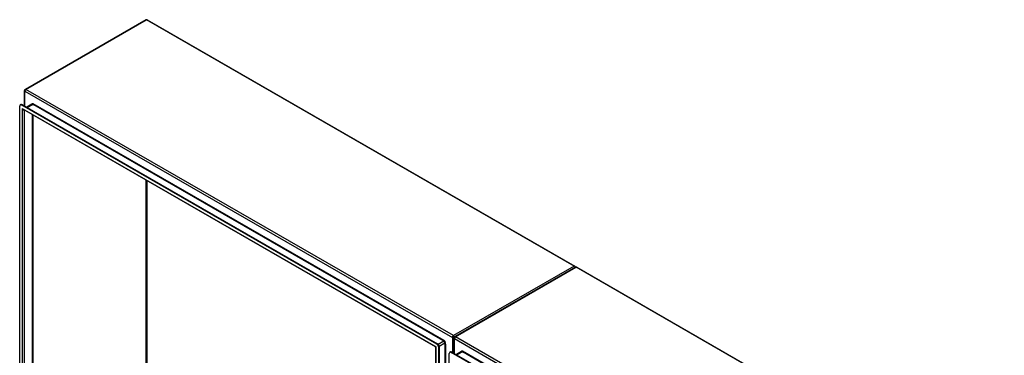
# Model space of a CAD drawing. Header units: inches. Extents: x 18 to 430, y 47 to 208.
# Tile 112 of 112: x 362 to 430, y 181 to 205. Entities that reach past the tile are written whole.
import ezdxf

# ---------------------------------------------------------------- set-up
doc = ezdxf.new("R2010")
doc.units = ezdxf.units.IN
doc.header["$MEASUREMENT"] = 0
doc.layers.add('Visible Edges(ANSI)', color=7, linetype='Continuous', lineweight=25)
doc.layers.add('Visible Tangent Edges(ANSI)', color=7, linetype='Continuous', lineweight=25)

msp = doc.modelspace()

# ---------------------------------------------------------------- linework, layer by layer
at = {"layer": 'Visible Edges(ANSI)'}
for p, q in [((370.472, 204.582), (362.127, 199.776)), ((370.571, 204.582), (400.129, 187.56)), ((362.077, 198.638), (362.077, 199.69)), ((361.75, 169.52), (361.75, 198.61)), ((361.791, 198.701), (361.839, 198.728)), ((390.586, 182.166), (361.889, 198.691)), ((361.938, 198.719), (390.634, 182.194)), ((390.5, 181.973), (362.017, 198.376)), ((362.599, 198.746), (362.245, 198.542)), ((362.656, 198.007), (362.656, 169.899)), ((400.171, 187.48), (391.825, 182.674)), ((400.269, 187.48), (429.828, 170.458)), ((391.776, 181.536), (391.776, 182.588)), ((390.515, 153.102), (390.515, 181.946)), ((390.725, 152.834), (390.725, 181.925)), ((390.773, 152.862), (390.773, 181.953)), ((391.449, 152.418), (391.449, 181.508)), ((391.49, 181.599), (391.538, 181.626)), ((420.284, 165.064), (391.588, 181.589)), ((391.636, 181.617), (420.332, 165.091)), ((392.298, 181.643), (391.944, 181.439))]:
    msp.add_line(p, q, dxfattribs=at)
at = {"layer": 'Visible Edges(ANSI)', "flags": 128}
msp.add_lwpolyline([(390.515, 181.946), (390.515, 181.954), (390.511, 181.962), (390.506, 181.969), (390.5, 181.973)], dxfattribs=at)
at = {"layer": 'Visible Edges(ANSI)'}
for centre, start, end in [((370.522, 204.496), 60.06401, 119.93599), ((362.176, 199.69), 119.93599, 180), ((400.08, 187.474), 5.38054, 60.06401), ((400.22, 187.394), 60.06401, 119.93599), ((391.875, 182.588), 119.93599, 180)]:
    msp.add_arc(centre, 0.099, start, end, dxfattribs=at)
for centre, major_axis, start_param, end_param in [((361.889, 198.53), (-0.098, 0.171), 5.499721, 7.070517), ((361.938, 198.558), (-0.098, 0.171), 5.499721, 6.283185), ((390.586, 182.005), (0.098, -0.171), 0.787332, 2.358128), ((390.634, 182.033), (-0.098, 0.171), 3.928925, 5.499721), ((391.588, 181.428), (-0.098, 0.171), 5.499721, 7.070517), ((391.636, 181.456), (-0.098, 0.171), 5.499721, 6.283185)]:
    msp.add_ellipse(centre, major_axis=major_axis, ratio=0.578093, start_param=start_param, end_param=end_param, dxfattribs=at)
at = {"layer": 'Visible Tangent Edges(ANSI)'}
for p, q in [((362.176, 199.771), (370.522, 204.577)), ((400.08, 187.555), (370.522, 204.577)), ((362.106, 199.65), (391.665, 182.628)), ((362.106, 198.622), (362.106, 199.65)), ((391.735, 182.75), (362.176, 199.771)), ((361.889, 198.691), (361.938, 198.719)), ((361.931, 198.459), (390.544, 181.981)), ((361.931, 198.459), (361.931, 169.464)), ((362.071, 198.344), (362.071, 169.57)), ((362.274, 198.525), (362.649, 198.741)), ((362.649, 198.741), (362.72, 198.7)), ((391.1, 182.407), (362.671, 198.779)), ((391.007, 182.41), (362.72, 198.7)), ((362.627, 169.89), (362.627, 198.024)), ((370.5, 174.421), (370.5, 193.49)), ((370.543, 193.465), (370.543, 174.421)), ((400.08, 187.555), (391.735, 182.75)), ((391.875, 182.669), (400.22, 187.475)), ((429.779, 170.453), (400.22, 187.475)), ((391.665, 182.628), (391.665, 181.6)), ((391.805, 182.548), (421.363, 165.526)), ((391.805, 181.519), (391.805, 182.548)), ((421.433, 165.647), (391.875, 182.669)), ((390.544, 152.986), (390.544, 181.981)), ((390.634, 182.194), (390.586, 182.166)), ((391.078, 182.369), (390.691, 182.146)), ((390.725, 181.925), (390.773, 181.953)), ((390.761, 182.025), (391.148, 182.248)), ((391.007, 182.41), (391.078, 182.369)), ((391.148, 182.248), (391.148, 153.466)), ((391.192, 182.165), (391.192, 182.248)), ((391.192, 182.165), (391.192, 153.548)), ((391.588, 181.589), (391.636, 181.617)), ((391.973, 181.423), (392.347, 181.639)), ((392.347, 181.639), (392.419, 181.597)), ((420.799, 165.305), (392.369, 181.676)), ((420.706, 165.308), (392.419, 181.597))]:
    msp.add_line(p, q, dxfattribs=at)
for centre, major_axis, ratio, start_param, end_param in [((370.522, 204.496), (-0.0494, 0.0858), 0.578093, 5.499721, 6.283185), ((370.522, 204.496), (0.0494, 0.0858), 0.578093, 0, 0.783464), ((362.176, 199.69), (-0.099, 0), 0.575862, 0, 0.785398), ((362.176, 199.69), (-0.0494, -0.0858), 0.578093, 3.925057, 5.495853), ((362.176, 199.69), (-0.0494, 0.0858), 0.578093, 5.499721, 6.283185), ((362.671, 198.672), (-0.065, 0.113), 0.578093, 5.499721, 6.988298), ((362.001, 198.499), (0.095, -0.132), 0.494861, 4.660263, 5.447595), ((362.001, 198.499), (0.066, -0.148), 0.494835, 4.763011, 6.227417), ((362.649, 198.66), (-0.0494, 0.0858), 0.578093, 5.499721, 6.283185), ((362.649, 198.766), (0.0155, 0.0269), 0.578093, 3.925057, 5.495853), ((400.08, 187.474), (0.0494, 0.0858), 0.578093, 0, 0.783464), ((400.08, 187.474), (0.0494, -0.0858), 0.578093, 1.146723, 2.358128), ((400.22, 187.394), (-0.0494, 0.0858), 0.578093, 5.499721, 6.283185), ((400.22, 187.394), (0.0494, 0.0858), 0.578093, 0, 0.783464), ((391.735, 182.669), (0.0494, 0.0858), 0.578093, 0.783464, 2.354261), ((391.735, 182.669), (-0.099, 0), 0.575862, 0.785398, 2.050343), ((391.735, 182.669), (-0.0494, 0.0858), 0.578093, 4.235155, 5.499721), ((391.875, 182.588), (-0.099, 0), 0.575862, 0, 0.785398), ((391.875, 182.588), (-0.0494, -0.0858), 0.578093, 3.925057, 5.495853), ((391.875, 182.588), (-0.0494, 0.0858), 0.578093, 5.499721, 6.283185), ((390.614, 182.021), (0.115, 0.047), 0.112147, 3.228242, 4.015574), ((390.614, 182.021), (-0.0986, -0.0765), 0.115347, 5.408573, 6.193971), ((391.078, 182.394), (0.0155, 0.0269), 0.578093, 3.925057, 5.495853), ((391.078, 182.288), (0.0494, -0.0858), 0.578093, 0.787332, 2.358128), ((391.1, 182.301), (-0.065, 0.113), 0.578093, 3.928925, 5.499721), ((391.17, 182.235), (0.031, 0), 0.575862, 0.785398, 2.356194), ((392.369, 181.57), (-0.065, 0.113), 0.578093, 5.499721, 6.988298), ((392.347, 181.558), (-0.0494, 0.0858), 0.578093, 5.499721, 6.283185), ((392.347, 181.664), (0.0155, 0.0269), 0.578093, 3.925057, 5.495853)]:
    msp.add_ellipse(centre, major_axis=major_axis, ratio=ratio, start_param=start_param, end_param=end_param, dxfattribs=at)

doc.saveas('drawing.dxf')
